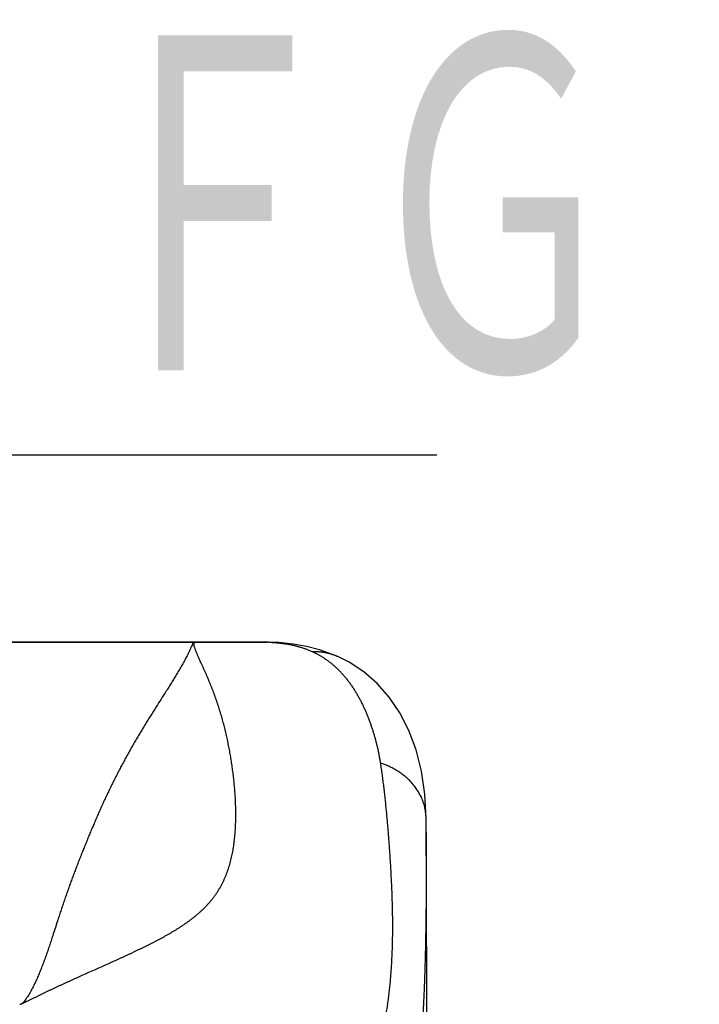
# Model space of a CAD drawing. Header units: millimetres. Extents: x 0 to 594, y 0 to 420.
# Tile 61 of 114: x 214 to 223, y 353 to 366. Entities that reach past the tile are written whole.
import ezdxf

# ---------------------------------------------------------------- set-up
doc = ezdxf.new("R2010")
doc.units = ezdxf.units.MM
doc.header["$LTSCALE"] = 0.257233
doc.layers.add('NoLayerName_001', color=7, linetype='Continuous')
doc.styles.get("Standard").update_dxf_attribs({"font": 'txt', "bigfont": 'extfont2'})
doc.dimstyles.get("Standard").update_dxf_attribs({"dimtxt": 2.5, "dimasz": 2.5, "dimexe": 1, "dimexo": 1, "dimtad": 1, "dimdec": 3, "dimzin": 0, "dimdsep": 46, "dimtxsty": 'Standard', "dimcen": 2.5, "dimadec": 3, "dimazin": 0, "dimtfac": 0.75, "dimtdec": 3, "dimtmove": 0, "dimatfit": 3, "dimfxl": 1, "dimarcsym": 0})

msp = doc.modelspace()

# ---------------------------------------------------------------- linework, layer by layer
at = {"layer": 'NoLayerName_001', "color": 7, "linetype": 'Continuous', "lineweight": 25}
for p, q in [((217.3094, 358.1092), (210.2131, 358.1097)), ((214.0294, 358.1097), (216.4044, 358.1097)), ((216.4044, 358.1097), (216.573, 358.1097)), ((218.2853, 357.9147), (218.2831, 357.9157)), ((219.4297, 354.8311), (219.4251, 355.8119))]:
    msp.add_line(p, q, dxfattribs=at)
at = {"layer": 'NoLayerName_001', "color": 8, "linetype": 'Continuous', "lineweight": 25}
for p, q in [((216.573, 358.1097), (216.6234, 358.1097)), ((216.6234, 358.1097), (216.7362, 358.1097)), ((216.7362, 358.1097), (217.2676, 358.1092)), ((217.2677, 358.1093), (217.2676, 358.1092)), ((217.3775, 358.1082), (217.3551, 358.1087))]:
    msp.add_line(p, q, dxfattribs=at)
at = {"layer": 'NoLayerName_001', "color": 7, "linetype": 'Continuous', "lineweight": 25}
for points in [[(217.3775, 358.1082), (217.3749, 358.1083), (217.3551, 358.1087), (217.3336, 358.109), (217.3094, 358.1092)], [(217.8679, 358.0522), (217.6908, 358.0833), (217.5076, 358.102), (217.3776, 358.1082)], [(218.2831, 357.9157), (218.1946, 357.9534), (218.0366, 358.0086), (217.8679, 358.0522)], [(219.4251, 355.8119), (219.4087, 356.1283), (219.3652, 356.4259), (219.2957, 356.7039), (219.2014, 356.9592), (219.0842, 357.1886), (218.9454, 357.3925), (218.7874, 357.5698), (218.6121, 357.7207), (218.4209, 357.8456), (218.2853, 357.9147)], [(219.4442, 348.1557), (219.4438, 348.9653), (219.4431, 349.7588), (219.442, 350.536), (219.4407, 351.2963), (219.439, 352.0389), (219.4371, 352.764), (219.4348, 353.4732), (219.4297, 354.8311)]]:
    msp.add_lwpolyline(points, dxfattribs=at)
msp.add_circle((208.9044, 344.3597), 9.25, dxfattribs=at)
at = {"layer": 'NoLayerName_001', "color": 8, "linetype": 'Continuous', "lineweight": 25}
msp.add_arc((217.2792, 355.7587), 2.3509, 87.60099, 88.22439, dxfattribs=at)
for points, knots in [([(216.4044, 358.1097), (216.3973, 358.1014), (216.3805, 358.0859), (216.3686, 358.0539), (216.354, 358.0235), (216.34, 357.9926), (216.3254, 357.9621), (216.3105, 357.9317), (216.2951, 357.9015), (216.2794, 357.8715), (216.2633, 357.8417), (216.2468, 357.8121), (216.2301, 357.7827), (216.2132, 357.7534), (216.196, 357.7242), (216.1786, 357.6951), (216.1611, 357.6662), (216.1434, 357.6373), (216.1256, 357.6085), (216.1077, 357.5798), (216.0897, 357.5511), (216.0656, 357.5129), (216.0051, 357.4176), (215.9381, 357.3131), (215.8717, 357.2082), (215.8417, 357.1604), (215.8178, 357.1222), (215.7999, 357.0934), (215.7821, 357.0646), (215.7644, 357.0358), (215.7467, 357.0069), (215.7291, 356.978), (215.7115, 356.949), (215.6941, 356.92), (215.6767, 356.8909), (215.6595, 356.8618), (215.6423, 356.8326), (215.6252, 356.8034), (215.6083, 356.7741), (215.5914, 356.7447), (215.5802, 356.7251), (215.5746, 356.7153)], [0, 0, 0, 0, 0.0329818, 0.0669028, 0.1007311, 0.1345894, 0.1684535, 0.2023065, 0.2361616, 0.2700214, 0.3038842, 0.3377468, 0.3716067, 0.4054648, 0.4393225, 0.4731803, 0.5070378, 0.5408949, 0.574752, 0.6086091, 0.6424664, 0.6763236, 0.7440372, 0.981034, 1.0487475, 1.1164612, 1.1503182, 1.1841751, 1.218032, 1.2518888, 1.2857457, 1.3196025, 1.3534594, 1.3873164, 1.4211735, 1.4550309, 1.4888889, 1.5227473, 1.5566061, 1.5904651, 1.6243242, 1.6243242, 1.6243242, 1.6243242]), ([(216.4044, 358.1097), (216.402, 358.0983), (216.3923, 358.0746), (216.4065, 358.0383), (216.4179, 358.0024), (216.4324, 357.967), (216.4472, 357.932), (216.4626, 357.8971), (216.4888, 357.8392), (216.5155, 357.7816), (216.5417, 357.7238), (216.5573, 357.689), (216.5726, 357.6541), (216.5876, 357.619), (216.6023, 357.5839), (216.6166, 357.5486), (216.6306, 357.5131), (216.6443, 357.4775), (216.6576, 357.4418), (216.6706, 357.406), (216.6832, 357.37), (216.6955, 357.334), (216.7075, 357.2978), (216.7192, 357.2615), (216.7306, 357.2251), (216.7416, 357.1887), (216.7524, 357.1521), (216.7628, 357.1154), (216.773, 357.0787), (216.7828, 357.0419), (216.7923, 357.005), (216.8015, 356.968), (216.8105, 356.9309), (216.8191, 356.8938), (216.8274, 356.8566), (216.8354, 356.8193), (216.8431, 356.782), (216.8505, 356.7446), (216.8576, 356.7072), (216.8645, 356.6697), (216.8688, 356.6447), (216.871, 356.6322)], [0, 0, 0, 0, 0.0349115, 0.0729975, 0.1111126, 0.149219, 0.1873274, 0.2254351, 0.2635419, 0.377865, 0.4159746, 0.4540834, 0.4921909, 0.5302981, 0.5684068, 0.6065173, 0.6446294, 0.6827426, 0.7208563, 0.7589699, 0.7970825, 0.8351946, 0.8733065, 0.9114184, 0.9495306, 0.9876431, 1.0257557, 1.0638681, 1.1019805, 1.1400928, 1.1782049, 1.2163169, 1.2544287, 1.2925403, 1.3306518, 1.3687635, 1.4068752, 1.4449871, 1.4830987, 1.5212099, 1.5593199, 1.5593199, 1.5593199, 1.5593199]), ([(217.2676, 358.1092), (217.2732, 358.1092), (217.2873, 358.1092), (217.3042, 358.1092), (217.3169, 358.1091), (217.3225, 358.109), (217.3267, 358.109), (217.331, 358.1089), (217.3352, 358.1089), (217.3394, 358.1088), (217.3436, 358.1087), (217.3479, 358.1086), (217.3507, 358.1085), (217.3521, 358.1085)], [0, 0, 0, 0, 0.016900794, 0.04225359, 0.050704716, 0.054930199, 0.059155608, 0.063380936, 0.067606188, 0.071831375, 0.076056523, 0.080281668, 0.08450686, 0.08450686, 0.08450686, 0.08450686]), ([(217.3776, 358.1075), (217.3801, 358.1074), (217.3849, 358.1072), (217.3922, 358.1069), (217.3995, 358.1065), (217.4067, 358.1061), (217.414, 358.1057), (217.4213, 358.1053), (217.4286, 358.1048), (217.4358, 358.1043), (217.4431, 358.1038), (217.4504, 358.1033), (217.4576, 358.1027), (217.4649, 358.1021), (217.4722, 358.1015), (217.4794, 358.1009), (217.4867, 358.1002), (217.4939, 358.0995), (217.5012, 358.0987), (217.5084, 358.098), (217.5157, 358.0972), (217.5205, 358.0966), (217.5229, 358.0964)], [0, 0, 0, 0, 0.00728688, 0.01457374, 0.02186066, 0.02914771, 0.03643499, 0.04372255, 0.05101037, 0.05829839, 0.06558654, 0.07287478, 0.08016306, 0.08745134, 0.09473956, 0.10202769, 0.10931571, 0.11660357, 0.12389125, 0.13117873, 0.138466, 0.14575304, 0.14575304, 0.14575304, 0.14575304]), ([(217.5229, 358.0964), (217.5303, 358.0955), (217.5449, 358.0938), (217.5669, 358.0908), (217.5888, 358.0875), (217.6107, 358.084), (217.6325, 358.0801), (217.6543, 358.076), (217.676, 358.0715), (217.6977, 358.0666), (217.7192, 358.0615), (217.7407, 358.056), (217.7621, 358.0501), (217.7834, 358.0439), (217.8046, 358.0373), (217.8257, 358.0304), (217.8466, 358.0231), (217.8674, 358.0155), (217.8881, 358.0075), (217.9086, 357.9991), (217.929, 357.9904), (217.9425, 357.9842), (217.9492, 357.9812)], [0, 0, 0, 0, 0.02215217, 0.04431071, 0.06647394, 0.08864053, 0.11080946, 0.13298011, 0.1551522, 0.17732584, 0.19950155, 0.22168023, 0.24386283, 0.26604812, 0.28823415, 0.31041912, 0.33260143, 0.35477967, 0.37695264, 0.39911934, 0.421279, 0.44343109, 0.44343109, 0.44343109, 0.44343109]), ([(218.2831, 357.9157), (218.2779, 357.918), (218.2675, 357.9227), (218.2516, 357.9292), (218.2356, 357.9354), (218.2194, 357.9412), (218.2032, 357.9466), (218.1867, 357.9517), (218.1702, 357.9563), (218.1535, 357.9606), (218.1368, 357.9645), (218.12, 357.968), (218.1031, 357.9711), (218.0861, 357.9738), (218.0691, 357.9761), (218.052, 357.978), (218.0349, 357.9795), (218.0178, 357.9806), (218.0006, 357.9814), (217.9835, 357.9817), (217.9663, 357.9817), (217.9549, 357.9814), (217.9492, 357.9812)], [0, 0, 0, 0, 0.01713388, 0.03427846, 0.05143265, 0.06859523, 0.08576492, 0.10294038, 0.1201202, 0.13730299, 0.15448733, 0.17167182, 0.18885528, 0.20603715, 0.22321679, 0.2403934, 0.25756602, 0.27473356, 0.29189478, 0.30904838, 0.32619292, 0.34332692, 0.34332692, 0.34332692, 0.34332692]), ([(217.9492, 357.9812), (217.9544, 357.9788), (217.9648, 357.9739), (217.9803, 357.9663), (217.9957, 357.9585), (218.0109, 357.9505), (218.0261, 357.9422), (218.0411, 357.9337), (218.056, 357.9249), (218.0708, 357.916), (218.0854, 357.9068), (218.0999, 357.8974), (218.1142, 357.8877), (218.1284, 357.8779), (218.1425, 357.8678), (218.1563, 357.8576), (218.1701, 357.8471), (218.1836, 357.8365), (218.197, 357.8256), (218.2102, 357.8146), (218.2233, 357.8034), (218.2319, 357.7957), (218.2362, 357.7919)], [0, 0, 0, 0, 0.01723048, 0.03447152, 0.05172181, 0.06897998, 0.08624462, 0.1035143, 0.12078755, 0.13806289, 0.15533879, 0.17261373, 0.18988618, 0.2071546, 0.22441745, 0.2416732, 0.25892031, 0.2761581, 0.29338873, 0.3106148, 0.32783874, 0.34506279, 0.34506279, 0.34506279, 0.34506279]), ([(218.2362, 357.7919), (218.2477, 357.7812), (218.271, 357.76), (218.3042, 357.7264), (218.3363, 357.6917), (218.3673, 357.6559), (218.397, 357.6191), (218.4256, 357.5814), (218.4531, 357.5428), (218.4794, 357.5035), (218.5046, 357.4635), (218.5287, 357.4229), (218.5518, 357.3817), (218.5739, 357.3399), (218.595, 357.2976), (218.6152, 357.2549), (218.6345, 357.2118), (218.653, 357.1683), (218.6706, 357.1245), (218.6874, 357.0804), (218.7034, 357.0359), (218.7186, 356.9912), (218.733, 356.9462), (218.7468, 356.901), (218.7598, 356.8556), (218.7721, 356.81), (218.7836, 356.7642), (218.7944, 356.7182), (218.8044, 356.672), (218.8135, 356.6257), (218.8219, 356.5792), (218.8266, 356.5481), (218.8291, 356.5326)], [0, 0, 0, 0, 0.0472047, 0.0944467, 0.1417289, 0.1890463, 0.2363866, 0.283731, 0.3310543, 0.3783414, 0.4256046, 0.4728559, 0.5201027, 0.5673484, 0.6145922, 0.6618298, 0.7090557, 0.7562743, 0.8034922, 0.8507139, 0.8979426, 0.9451796, 0.9924248, 1.0396764, 1.0869311, 1.1341842, 1.1814317, 1.2286706, 1.2758989, 1.3231158, 1.3703213, 1.4175168, 1.4175168, 1.4175168, 1.4175168]), ([(215.5746, 356.7153), (215.5691, 356.7055), (215.558, 356.6858), (215.5414, 356.6563), (215.525, 356.6267), (215.5086, 356.597), (215.4924, 356.5673), (215.4763, 356.5375), (215.4603, 356.5077), (215.4445, 356.4778), (215.4287, 356.4478), (215.4131, 356.4178), (215.3975, 356.3877), (215.3821, 356.3575), (215.3668, 356.3273), (215.3517, 356.2971), (215.3366, 356.2667), (215.3217, 356.2364), (215.3068, 356.2059), (215.2921, 356.1754), (215.2775, 356.1449), (215.263, 356.1143), (215.2486, 356.0836), (215.2344, 356.0529), (215.2202, 356.0222), (215.2062, 355.9914), (215.1922, 355.9605), (215.1783, 355.9296), (215.1646, 355.8987), (215.1509, 355.8677), (215.1374, 355.8367), (215.1239, 355.8056), (215.1105, 355.7745), (215.0972, 355.7434), (215.084, 355.7122), (215.0708, 355.681), (215.0577, 355.6498), (215.0403, 355.6081), (215.0188, 355.556), (214.9974, 355.5038), (214.9846, 355.4724), (214.9803, 355.462)], [0, 0, 0, 0, 0.0338592, 0.0677185, 0.1015777, 0.1354368, 0.1692959, 0.203155, 0.237014, 0.2708731, 0.3047322, 0.3385913, 0.3724505, 0.4063096, 0.4401687, 0.4740279, 0.5078869, 0.5417459, 0.5756048, 0.6094636, 0.6433223, 0.6771809, 0.7110396, 0.7448982, 0.7787569, 0.8126155, 0.8464741, 0.8803324, 0.9141905, 0.9480483, 0.9819056, 1.0157627, 1.0496198, 1.0834769, 1.1173342, 1.1511917, 1.1850494, 1.2189072, 1.2866232, 1.3543389, 1.3881965, 1.3881965, 1.3881965, 1.3881965]), ([(216.871, 356.6322), (216.8731, 356.6196), (216.8773, 356.5946), (216.8833, 356.557), (216.8891, 356.5193), (216.8946, 356.4816), (216.8998, 356.4438), (216.9048, 356.406), (216.9094, 356.3682), (216.9138, 356.3303), (216.9179, 356.2924), (216.9217, 356.2545), (216.9252, 356.2165), (216.9283, 356.1785), (216.9312, 356.1405), (216.9337, 356.1025), (216.9358, 356.0644), (216.9377, 356.0263), (216.9391, 355.9882), (216.9402, 355.9501), (216.9409, 355.912), (216.9412, 355.8738), (216.9412, 355.8357), (216.9407, 355.7976), (216.9397, 355.7595), (216.9383, 355.7213), (216.9364, 355.6833), (216.934, 355.6452), (216.931, 355.6072), (216.9276, 355.5692), (216.9235, 355.5312), (216.9189, 355.4934), (216.9136, 355.4555), (216.9077, 355.4178), (216.9012, 355.3801), (216.8939, 355.3426), (216.8859, 355.3053), (216.8771, 355.2682), (216.8675, 355.2312), (216.8572, 355.1945), (216.8494, 355.1703), (216.8456, 355.1581)], [0, 0, 0, 0, 0.0381088, 0.0762171, 0.1143256, 0.1524352, 0.1905469, 0.2286613, 0.2667795, 0.3049012, 0.3430253, 0.3811509, 0.4192772, 0.4574036, 0.4955297, 0.5336554, 0.5717808, 0.6099062, 0.648032, 0.686159, 0.7242883, 0.7624203, 0.8005535, 0.8386865, 0.8768187, 0.9149502, 0.9530818, 0.991215, 1.0293523, 1.0674969, 1.105653, 1.1438258, 1.1820175, 1.2202196, 1.2584229, 1.29662, 1.3348057, 1.3729768, 1.4111328, 1.4492753, 1.4874087, 1.4874087, 1.4874087, 1.4874087]), ([(219.4251, 355.8119), (219.4247, 355.8229), (219.4244, 355.8451), (219.4214, 355.8783), (219.417, 355.9114), (219.4108, 355.9442), (219.403, 355.9767), (219.3937, 356.0088), (219.3828, 356.0404), (219.3703, 356.0714), (219.3564, 356.1018), (219.3411, 356.1314), (219.3244, 356.1603), (219.3065, 356.1884), (219.2873, 356.2157), (219.267, 356.2422), (219.2456, 356.2677), (219.2232, 356.2923), (219.1997, 356.316), (219.1753, 356.3387), (219.1501, 356.3605), (219.124, 356.3813), (219.0972, 356.401), (219.0696, 356.4198), (219.0413, 356.4375), (219.0125, 356.4543), (218.9831, 356.4699), (218.9531, 356.4846), (218.9227, 356.4982), (218.8919, 356.5107), (218.8607, 356.5223), (218.8396, 356.5291), (218.8291, 356.5326)], [0, 0, 0, 0, 0.0332357, 0.0665414, 0.0999046, 0.1333097, 0.1667384, 0.2001705, 0.2335851, 0.2669673, 0.3003269, 0.3336765, 0.3670231, 0.4003693, 0.4337134, 0.4670497, 0.5003708, 0.5336807, 0.5669895, 0.600304, 0.6336277, 0.6669612, 0.7003022, 0.7336463, 0.7669882, 0.8003273, 0.8336622, 0.8669893, 0.9003031, 0.9335961, 0.9668596, 1.0000833, 1.0000833, 1.0000833, 1.0000833]), ([(218.8291, 356.5326), (218.8328, 356.5071), (218.8403, 356.4561), (218.8509, 356.3796), (218.8609, 356.303), (218.8705, 356.2264), (218.8796, 356.1496), (218.8882, 356.0729), (218.8963, 355.996), (218.9041, 355.9192), (218.9115, 355.8423), (218.9185, 355.7653), (218.9251, 355.6884), (218.9315, 355.6114), (218.9375, 355.5344), (218.9432, 355.4573), (218.9485, 355.3803), (218.9536, 355.3032), (218.9583, 355.2261), (218.9627, 355.149), (218.9669, 355.0718), (218.9707, 354.9947), (218.9743, 354.9175), (218.9775, 354.8403), (218.9802, 354.7631), (218.9825, 354.6859), (218.9843, 354.6087), (218.9856, 354.5315), (218.9863, 354.4542), (218.9863, 354.377), (218.9858, 354.2997), (218.9846, 354.2225), (218.9827, 354.1452), (218.98, 354.068), (218.9767, 353.9908), (218.9725, 353.9137), (218.9676, 353.8366), (218.9618, 353.7595), (218.9552, 353.6825), (218.9478, 353.6056), (218.9418, 353.5545), (218.939, 353.5289)], [0, 0, 0, 0, 0.0772427, 0.1544871, 0.2317343, 0.3089851, 0.3862394, 0.4634969, 0.5407569, 0.618018, 0.6952787, 0.7725369, 0.8497914, 0.9270427, 1.0042915, 1.0815385, 1.1587843, 1.2360294, 1.3132742, 1.3905191, 1.4677644, 1.5450104, 1.6222563, 1.6995013, 1.7767448, 1.8539874, 1.9312301, 2.0084738, 2.085719, 2.162967, 2.2402197, 2.3174768, 2.3947362, 2.4719962, 2.5492561, 2.626516, 2.7037768, 2.7810404, 2.8583085, 2.9355777, 3.0128445, 3.0128445, 3.0128445, 3.0128445]), ([(214.9803, 355.462), (214.9761, 355.4515), (214.9676, 355.4306), (214.955, 355.3992), (214.9424, 355.3678), (214.9299, 355.3363), (214.9174, 355.3048), (214.905, 355.2733), (214.8927, 355.2418), (214.8804, 355.2102), (214.8683, 355.1786), (214.8562, 355.147), (214.8442, 355.1153), (214.8323, 355.0836), (214.8204, 355.0519), (214.8087, 355.0202), (214.797, 354.9884), (214.7854, 354.9566), (214.7739, 354.9247), (214.7625, 354.8928), (214.7512, 354.8609), (214.7399, 354.829), (214.7288, 354.797), (214.7177, 354.765), (214.7067, 354.733), (214.6958, 354.701), (214.685, 354.6689), (214.6742, 354.6368), (214.6635, 354.6047), (214.6529, 354.5725), (214.6388, 354.5296), (214.6074, 354.433), (214.5764, 354.3363), (214.5484, 354.2505), (214.5378, 354.2183), (214.5271, 354.1862), (214.5164, 354.1541), (214.5055, 354.122), (214.4945, 354.09), (214.4834, 354.058), (214.4759, 354.0367), (214.4721, 354.0261)], [0, 0, 0, 0, 0.0338575, 0.0677147, 0.1015719, 0.1354289, 0.1692858, 0.2031428, 0.2369999, 0.2708571, 0.3047147, 0.3385724, 0.3724303, 0.4062883, 0.4401463, 0.4740043, 0.5078623, 0.5417202, 0.575578, 0.6094357, 0.6432933, 0.6771508, 0.7110083, 0.7448659, 0.7787236, 0.8125813, 0.8464391, 0.880297, 0.9141548, 0.9480125, 0.9818699, 1.0495839, 1.2527242, 1.2865811, 1.3204379, 1.3542948, 1.3881518, 1.422009, 1.4558664, 1.4897239, 1.5235813, 1.5235813, 1.5235813, 1.5235813]), ([(216.8456, 355.1581), (216.8416, 355.1461), (216.8337, 355.1219), (216.8205, 355.0862), (216.8064, 355.0507), (216.7913, 355.0157), (216.7753, 354.9811), (216.7582, 354.947), (216.74, 354.9135), (216.7208, 354.8805), (216.7005, 354.8482), (216.6793, 354.8165), (216.657, 354.7856), (216.6337, 354.7554), (216.6095, 354.7259), (216.5844, 354.6971), (216.5585, 354.6691), (216.5318, 354.6419), (216.5044, 354.6153), (216.4764, 354.5895), (216.4478, 354.5643), (216.4186, 354.5398), (216.3889, 354.5159), (216.3587, 354.4925), (216.3282, 354.4697), (216.2972, 354.4475), (216.2658, 354.4258), (216.2341, 354.4045), (216.2021, 354.3837), (216.1698, 354.3633), (216.1373, 354.3434), (216.1045, 354.3238), (216.0716, 354.3045), (216.0385, 354.2856), (216.0052, 354.267), (215.9717, 354.2487), (215.9382, 354.2307), (215.9044, 354.2129), (215.8706, 354.1953), (215.8367, 354.178), (215.8139, 354.1667), (215.8026, 354.1609)], [0, 0, 0, 0, 0.0381315, 0.0762658, 0.1143994, 0.1525306, 0.1906613, 0.2287965, 0.2669365, 0.3050772, 0.3432162, 0.3813525, 0.4194878, 0.4576252, 0.4957655, 0.533906, 0.5720412, 0.61017, 0.6482986, 0.6864293, 0.7245603, 0.7626857, 0.8008049, 0.8389254, 0.8770532, 0.9151917, 0.9533427, 0.9915056, 1.0296784, 1.067857, 1.1060361, 1.1442088, 1.1823674, 1.2205107, 1.2586421, 1.2967647, 1.3348812, 1.3729937, 1.4111037, 1.4492125, 1.4873208, 1.4873208, 1.4873208, 1.4873208]), ([(215.8026, 354.1609), (215.7912, 354.1553), (215.7685, 354.144), (215.7342, 354.1272), (215.6999, 354.1106), (215.6656, 354.0942), (215.6311, 354.0778), (215.5967, 354.0616), (215.5621, 354.0455), (215.5276, 354.0295), (215.4929, 354.0135), (215.4583, 353.9977), (215.4121, 353.9766), (215.3542, 353.9504), (215.1919, 353.8777), (215.0293, 353.8057), (214.8671, 353.7327), (214.8093, 353.7064), (214.7631, 353.6853), (214.7284, 353.6694), (214.6938, 353.6535), (214.6593, 353.6375), (214.6247, 353.6214), (214.5902, 353.6052), (214.5557, 353.5889), (214.5213, 353.5726), (214.4869, 353.5562), (214.4526, 353.5397), (214.4183, 353.5231), (214.384, 353.5064), (214.3498, 353.4896), (214.3043, 353.4671), (214.2588, 353.4444), (214.2246, 353.4277), (214.2131, 353.4221)], [0, 0, 0, 0, 0.0381083, 0.0762166, 0.1143248, 0.1524325, 0.1905395, 0.2286463, 0.2667532, 0.3048604, 0.3429679, 0.381076, 0.4191845, 0.4954026, 0.5716213, 0.9526947, 1.0289076, 1.1051218, 1.1432295, 1.1813375, 1.2194456, 1.2575537, 1.2956618, 1.3337697, 1.3718774, 1.4099848, 1.4480921, 1.4861993, 1.5243063, 1.5624134, 1.6005205, 1.6386278, 1.7148422, 1.7529489, 1.7529489, 1.7529489, 1.7529489]), ([(214.4721, 354.0261), (214.4683, 354.0155), (214.4608, 353.9942), (214.4492, 353.9624), (214.4374, 353.9306), (214.4254, 353.899), (214.4132, 353.8674), (214.4007, 353.8359), (214.3879, 353.8046), (214.3748, 353.7733), (214.3614, 353.7422), (214.3476, 353.7113), (214.3334, 353.6806), (214.3188, 353.65), (214.3037, 353.6197), (214.2882, 353.5896), (214.272, 353.5599), (214.2553, 353.5304), (214.2377, 353.5014), (214.2193, 353.473), (214.1996, 353.4455), (214.1789, 353.4185), (214.1623, 353.4032), (214.1544, 353.3951)], [0, 0, 0, 0, 0.03385768, 0.067716, 0.1015749, 0.13543372, 0.16929229, 0.20315109, 0.23701129, 0.27087368, 0.30473641, 0.33859794, 0.37245775, 0.40631647, 0.44017487, 0.47403442, 0.5079002, 0.54178145, 0.57567382, 0.60954817, 0.64339981, 0.67725568, 0.71110893, 0.71110893, 0.71110893, 0.71110893]), ([(218.939, 353.5289), (218.9358, 353.5033), (218.9297, 353.4522), (218.919, 353.3756), (218.9073, 353.2993), (218.8944, 353.2231), (218.8802, 353.1471), (218.8648, 353.0714), (218.8482, 352.9959), (218.8302, 352.9208), (218.8108, 352.846), (218.7901, 352.7716), (218.7682, 352.6975), (218.7452, 352.6237), (218.7212, 352.5503), (218.6962, 352.4772), (218.6706, 352.4043), (218.6358, 352.3074), (218.6009, 352.2105), (218.5666, 352.1134), (218.5415, 352.0403), (218.5171, 351.967), (218.4939, 351.8933), (218.4717, 351.8193), (218.4505, 351.7451), (218.4301, 351.6705), (218.4105, 351.5958), (218.3915, 351.5209), (218.3732, 351.4459), (218.3555, 351.3707), (218.3383, 351.2954), (218.3216, 351.22), (218.3054, 351.1444), (218.2896, 351.0688), (218.2742, 350.9931), (218.2591, 350.9174), (218.2392, 350.8163), (218.2149, 350.6899), (218.1907, 350.5635), (218.1711, 350.4623), (218.1612, 350.4118), (218.1562, 350.3865)], [0, 0, 0, 0, 0.0772632, 0.1545237, 0.2317849, 0.3090518, 0.3863231, 0.4635938, 0.5408607, 0.6181223, 0.6953794, 0.7726362, 0.8498953, 0.927155, 1.0044088, 1.0816512, 1.1588909, 1.2361345, 1.3906383, 1.4678913, 1.5451369, 1.6223748, 1.6996124, 1.7768573, 1.8541109, 1.9313702, 2.0086288, 2.0858808, 2.1631281, 2.240373, 2.3176166, 2.3948592, 2.4721014, 2.5493445, 2.6265892, 2.7038352, 2.7810818, 2.9355751, 3.0900658, 3.167309, 3.2445502, 3.2445502, 3.2445502, 3.2445502]), ([(214.1545, 353.3952), (214.1542, 353.395), (214.1535, 353.3946), (214.1524, 353.394), (214.1513, 353.3934), (214.1503, 353.3928), (214.1492, 353.3923), (214.1481, 353.3917), (214.147, 353.3912), (214.1459, 353.3906), (214.1448, 353.3901), (214.1437, 353.3896), (214.1426, 353.3891), (214.1414, 353.3886), (214.1403, 353.3881), (214.1392, 353.3877), (214.138, 353.3873), (214.1368, 353.3869), (214.1356, 353.3865), (214.1345, 353.3863), (214.1332, 353.3861), (214.1324, 353.386), (214.132, 353.3859)], [0, 0, 0, 0, 0.00122191, 0.002443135, 0.003663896, 0.004884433, 0.00610501, 0.007325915, 0.008547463, 0.00977, 0.010993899, 0.012219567, 0.013447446, 0.014678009, 0.015911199, 0.017145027, 0.018377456, 0.01960704, 0.02083307, 0.022055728, 0.023276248, 0.024497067, 0.024497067, 0.024497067, 0.024497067]), ([(214.2131, 353.4221), (214.2112, 353.4212), (214.2073, 353.4193), (214.2015, 353.4165), (214.1957, 353.4137), (214.1908, 353.4114), (214.187, 353.4096), (214.184, 353.4082), (214.1811, 353.4069), (214.1782, 353.4055), (214.1752, 353.4042), (214.1723, 353.4028), (214.1694, 353.4015), (214.1664, 353.4002), (214.1634, 353.399), (214.1605, 353.3977), (214.1575, 353.3965), (214.1555, 353.3956), (214.1545, 353.3952)], [0, 0, 0, 0, 0.006448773, 0.012897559, 0.019347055, 0.025797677, 0.02902324, 0.032248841, 0.0354744, 0.038699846, 0.041925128, 0.04515021, 0.048375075, 0.051599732, 0.05482421, 0.058048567, 0.06127289, 0.064497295, 0.064497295, 0.064497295, 0.064497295])]:
    msp.add_open_spline(points, degree=3, knots=knots, dxfattribs=at)
at = {"layer": 'NoLayerName_001', "color": 7, "linetype": 'Continuous', "lineweight": 25}
msp.add_open_spline([(219.4261, 355.6279), (219.4263, 355.5798), (219.4267, 355.4838), (219.427, 355.3397), (219.427, 355.1956), (219.4267, 355.0516), (219.4261, 354.9075), (219.4252, 354.7634), (219.4239, 354.6194), (219.4223, 354.4753), (219.4205, 354.3552), (219.4188, 354.2592), (219.4174, 354.1872), (219.4159, 354.1152), (219.4142, 354.0432), (219.4124, 353.9711), (219.4104, 353.8991), (219.4082, 353.8271), (219.4058, 353.7551), (219.4032, 353.6831), (219.4004, 353.6111), (219.3974, 353.5392), (219.3942, 353.4672), (219.3907, 353.3952), (219.387, 353.3233), (219.3831, 353.2514), (219.3789, 353.1795), (219.3743, 353.1076), (219.3695, 353.0357), (219.3644, 352.9638), (219.359, 352.892), (219.3532, 352.8202), (219.3471, 352.7484), (219.3407, 352.6766), (219.3338, 352.6049), (219.3266, 352.5332), (219.3189, 352.4616), (219.3108, 352.39), (219.3023, 352.3185), (219.2933, 352.247), (219.2868, 352.1994), (219.2837, 352.1756)], degree=3, knots=[0, 0, 0, 0, 0.1440713, 0.2881429, 0.4322147, 0.5762867, 0.7203592, 0.8644324, 1.008506, 1.1525794, 1.2966524, 1.3686889, 1.4407254, 1.512762, 1.5847991, 1.6568367, 1.7288749, 1.8009135, 1.8729521, 1.9449907, 2.017029, 2.0890672, 2.1611053, 2.2331434, 2.3051819, 2.3772211, 2.4492613, 2.5213021, 2.5933429, 2.6653836, 2.737424, 2.8094641, 2.8815042, 2.9535449, 3.0255867, 3.0976302, 3.1696744, 3.2417185, 3.3137619, 3.3858046, 3.457847, 3.457847, 3.457847, 3.457847], dxfattribs=at)

# ---------------------------------------------------------------- texts
at = {"layer": 'NoLayerName_001', "color": 3, "linetype": 'Continuous', "lineweight": 13, "insert": (214.8511, 361.1716), "char_height": 4.949795, "attachment_point": 7, "line_spacing_factor": 0.771429}
msp.add_mtext('\\A1;\\W0.6667;ＦＧ', dxfattribs=at)

# ---------------------------------------------------------------- leaders
at = {"layer": 'NoLayerName_001', "color": 3, "linetype": 'Continuous', "lineweight": 13, "annotation_type": 0, "has_hookline": 1, "hookline_direction": 0, "text_width": 4.7143}
msp.add_leader([(208.9044, 348.8597), (212.8119, 360.5466), (214.2261, 360.5466)], dimstyle='Standard', override={"dimtxt": 4.949795, "dimasz": 1.414227, "dimldrblk": 'DOT'}, dxfattribs=at)

doc.saveas('drawing.dxf')
